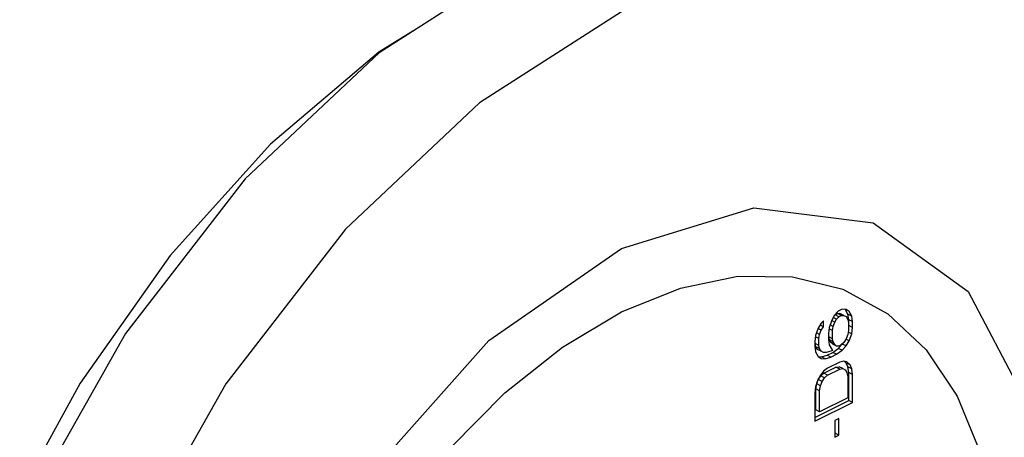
# Paper-space layout '005_EXP_CORICANT_PE_DRAWING_3_1' of a CAD drawing. Header units: millimetres. Extents: x 6 to 413, y 7 to 290.
# Tile 37 of 228: x 212.832 to 213.83, y 54.952 to 55.375. Entities that reach past the tile are written whole.
import ezdxf

# ---------------------------------------------------------------- set-up
doc = ezdxf.new("R2010")
doc.units = ezdxf.units.MM
doc.header["$LTSCALE"] = 23.1
for name, color, linetype in [('000_FAN_TRAY_L_R_SUB_AL_BL18', 7, 'CONTINUOUS'), ('124100000115A_M4_18T_L11_D_BL25', 7, 'CONTINUOUS'), ('FAN_TRAY_L_R_MP_BL13', 7, 'CONTINUOUS')]:
    doc.layers.add(name, color=color, linetype=linetype)

# ---------------------------------------------------------------- blocks, each defined once
blk = doc.blocks.new('FAN_TRAY_L_R_MP_BL13', base_point=(211.5998, 55.81422))
at = {"layer": 'FAN_TRAY_L_R_MP_BL13', "color": 7, "linetype": 'Continuous'}
blk.add_lwpolyline([(213.34034, 55.43384), (213.19669, 55.34168), (213.06073, 55.21387), (212.93947, 55.05706), (212.8392, 54.87929)], dxfattribs=at)
at = {"layer": 'FAN_TRAY_L_R_MP_BL13', "color": 3, "linetype": 'Continuous'}
for points in [[(213.44217, 55.38293), (213.29851, 55.29077), (213.16255, 55.16296), (213.04129, 55.00614), (212.94103, 54.82838)], [(213.30795, 55.0501), (213.44217, 55.14325), (213.57638, 55.18432), (213.69746, 55.1693), (213.79355, 55.09966), (213.85524, 54.98222), (213.8765, 54.82847)], [(213.02909, 54.56914), (213.09078, 54.74828), (213.18687, 54.91401), (213.30795, 55.0501)]]:
    blk.add_lwpolyline(points, dxfattribs=at)
blk = doc.blocks.new('000_FAN_TRAY_L_R_SUB_AL_BL18', base_point=(211.2732, 54.31917))
at = {"layer": '000_FAN_TRAY_L_R_SUB_AL_BL18', "color": 7, "linetype": 'Continuous'}
blk.add_line((212.89358, 55.00684), (212.81375, 54.86085), dxfattribs=at)
blk.add_lwpolyline([(213.23068, 55.36349), (213.19628, 55.34229), (213.08659, 55.2488), (212.98492, 55.13612), (212.89358, 55.00684)], dxfattribs=at)
blk = doc.blocks.new('124100000115A_M4_18T_L11_D_BL25', base_point=(213.44217, 54.6113))
at = {"layer": '124100000115A_M4_18T_L11_D_BL25', "color": 7, "linetype": 'Continuous'}
for p, q in [((213.66174, 55.07962), (213.65767, 55.07521)), ((213.6658, 55.08165), (213.66174, 55.07962)), ((213.66986, 55.08131), (213.6658, 55.08165)), ((213.67173, 55.07656), (213.6694, 55.08107)), ((213.67311, 55.07937), (213.66986, 55.08131)), ((213.64711, 55.06993), (213.64468, 55.06753)), ((213.64711, 55.064), (213.64711, 55.06993)), ((213.65524, 55.07043), (213.6528, 55.06328)), ((213.65849, 55.0685), (213.65511, 55.07019)), ((213.65767, 55.07521), (213.65524, 55.07043)), ((213.66011, 55.07168), (213.65675, 55.07337)), ((213.6578, 55.07508), (213.65873, 55.076)), ((213.65849, 55.0685), (213.66011, 55.07168)), ((213.65873, 55.076), (213.66117, 55.07722)), ((213.66255, 55.07409), (213.65873, 55.076)), ((213.66011, 55.07168), (213.66255, 55.07409)), ((213.66117, 55.07722), (213.6636, 55.07725)), ((213.66499, 55.07531), (213.66117, 55.07722)), ((213.66255, 55.07409), (213.66499, 55.07531)), ((213.66742, 55.07534), (213.6636, 55.07725)), ((213.66499, 55.07531), (213.66742, 55.07534)), ((213.66742, 55.07534), (213.66986, 55.07419)), ((213.66986, 55.07419), (213.67149, 55.07144)), ((213.67149, 55.07144), (213.6723, 55.06828)), ((213.67555, 55.07465), (213.67173, 55.07656)), ((213.67254, 55.07104), (213.67173, 55.07656)), ((213.67636, 55.06913), (213.67254, 55.07104)), ((213.67254, 55.0651), (213.67254, 55.07104)), ((213.67555, 55.07465), (213.67311, 55.07937)), ((213.67636, 55.06913), (213.67555, 55.07465)), ((213.64143, 55.06234), (213.63899, 55.05519)), ((213.64468, 55.06041), (213.6413, 55.06209)), ((213.64468, 55.06753), (213.64143, 55.06234)), ((213.64305, 55.05603), (213.64468, 55.06041)), ((213.64711, 55.064), (213.64375, 55.06568)), ((213.64468, 55.06041), (213.64711, 55.064)), ((213.6528, 55.06328), (213.65199, 55.05694)), ((213.65605, 55.06016), (213.65262, 55.06187)), ((213.65686, 55.06413), (213.65364, 55.06574)), ((213.65605, 55.06016), (213.65686, 55.06413)), ((213.65605, 55.05185), (213.65605, 55.06016)), ((213.65686, 55.06413), (213.65849, 55.0685)), ((213.6723, 55.05997), (213.67149, 55.05601)), ((213.6723, 55.06828), (213.6723, 55.05997)), ((213.67636, 55.06319), (213.67254, 55.0651)), ((213.67555, 55.05685), (213.67636, 55.06319)), ((213.67636, 55.06319), (213.67636, 55.06913)), ((213.63899, 55.05519), (213.63818, 55.04885)), ((213.64224, 55.05207), (213.63881, 55.05378)), ((213.64305, 55.05603), (213.63983, 55.05765)), ((213.64224, 55.05207), (213.64305, 55.05603)), ((213.64224, 55.04494), (213.64224, 55.05207)), ((213.65199, 55.05694), (213.65199, 55.05101)), ((213.65199, 55.05101), (213.6528, 55.04548)), ((213.65223, 55.05376), (213.65223, 55.05694)), ((213.65605, 55.05185), (213.65223, 55.05376)), ((213.65304, 55.0506), (213.65223, 55.05376)), ((213.65686, 55.04869), (213.65304, 55.0506)), ((213.65467, 55.04786), (213.65304, 55.0506)), ((213.65686, 55.04869), (213.65605, 55.05185)), ((213.66986, 55.05163), (213.66742, 55.04804)), ((213.67311, 55.0497), (213.66974, 55.05138)), ((213.67149, 55.05601), (213.66986, 55.05163)), ((213.66986, 55.04451), (213.67311, 55.0497)), ((213.67555, 55.05685), (213.67202, 55.05861)), ((213.67311, 55.0497), (213.67555, 55.05685)), ((213.32417, 54.99707), (213.38243, 55.04333)), ((213.63818, 55.04885), (213.63818, 55.0441)), ((213.63818, 55.0441), (213.63899, 55.03857)), ((213.63842, 55.04685), (213.63842, 55.04885)), ((213.64224, 55.04494), (213.63842, 55.04685)), ((213.63923, 55.0437), (213.63842, 55.04685)), ((213.64305, 55.04179), (213.63923, 55.0437)), ((213.64086, 55.04095), (213.63923, 55.0437)), ((213.64468, 55.03904), (213.64086, 55.04095)), ((213.64305, 55.04179), (213.64224, 55.04494)), ((213.64468, 55.03904), (213.64305, 55.04179)), ((213.6528, 55.04548), (213.65605, 55.03998)), ((213.65605, 55.03998), (213.65442, 55.03917)), ((213.65849, 55.04595), (213.65467, 55.04786)), ((213.65629, 55.04629), (213.65467, 55.04786)), ((213.66011, 55.04439), (213.65629, 55.04629)), ((213.65629, 55.03799), (213.66198, 55.04202)), ((213.65849, 55.04595), (213.65686, 55.04869)), ((213.66011, 55.04439), (213.65849, 55.04595)), ((213.66255, 55.04442), (213.66011, 55.04439)), ((213.66011, 55.03608), (213.6658, 55.04011)), ((213.66198, 55.04202), (213.66604, 55.04642)), ((213.6658, 55.04011), (213.66198, 55.04202)), ((213.66499, 55.04564), (213.66255, 55.04442)), ((213.66742, 55.04804), (213.66499, 55.04564)), ((213.6658, 55.04011), (213.66986, 55.04451)), ((213.66986, 55.04451), (213.66604, 55.04642)), ((213.63899, 55.03857), (213.64143, 55.03386)), ((213.64142, 55.03378), (213.64492, 55.03349)), ((213.64143, 55.03386), (213.64468, 55.03192)), ((213.64711, 55.03789), (213.64468, 55.03904)), ((213.64468, 55.03192), (213.64874, 55.03158)), ((213.64492, 55.03349), (213.65061, 55.03514)), ((213.64874, 55.03158), (213.64492, 55.03349)), ((213.64955, 55.03792), (213.64711, 55.03789)), ((213.64874, 55.03158), (213.65442, 55.03323)), ((213.65442, 55.03917), (213.64955, 55.03792)), ((213.65061, 55.03514), (213.65629, 55.03799)), ((213.65442, 55.03323), (213.65061, 55.03514)), ((213.65442, 55.03323), (213.66011, 55.03608)), ((213.66011, 55.03608), (213.65629, 55.03799)), ((213.65117, 55.02211), (213.64711, 55.01889)), ((213.64736, 55.0169), (213.65954, 55.02299)), ((213.66336, 55.02821), (213.65117, 55.02211)), ((213.65117, 55.01499), (213.66336, 55.02108)), ((213.65954, 55.02299), (213.66279, 55.02343)), ((213.66336, 55.02108), (213.65954, 55.02299)), ((213.66661, 55.02152), (213.66279, 55.02343)), ((213.66742, 55.02905), (213.66336, 55.02821)), ((213.66336, 55.02108), (213.66661, 55.02152)), ((213.66661, 55.02152), (213.66905, 55.02037)), ((213.67067, 55.0283), (213.66742, 55.02905)), ((213.6701, 55.02709), (213.66826, 55.02886)), ((213.66905, 55.02037), (213.67067, 55.01762)), ((213.67392, 55.02518), (213.6701, 55.02709)), ((213.67173, 55.02315), (213.6701, 55.02709)), ((213.67392, 55.02518), (213.67067, 55.0283)), ((213.67555, 55.02124), (213.67173, 55.02315)), ((213.67254, 55.01762), (213.67173, 55.02315)), ((213.67555, 55.02124), (213.67392, 55.02518)), ((213.67636, 55.01571), (213.67555, 55.02124)), ((213.64004, 55.00612), (213.64167, 55.0105)), ((213.64386, 55.0149), (213.64061, 55.00852)), ((213.64167, 55.0105), (213.64411, 55.01409)), ((213.64549, 55.00859), (213.64167, 55.0105)), ((213.64711, 55.01889), (213.64386, 55.0149)), ((213.64411, 55.01409), (213.64736, 55.0169)), ((213.64792, 55.01218), (213.64411, 55.01409)), ((213.64549, 55.00859), (213.64792, 55.01218)), ((213.65117, 55.01499), (213.64736, 55.0169)), ((213.64792, 55.01218), (213.65117, 55.01499)), ((213.67067, 55.01762), (213.67149, 55.01328)), ((213.67149, 55.01328), (213.67149, 54.99191)), ((213.67636, 55.01571), (213.67254, 55.01762)), ((213.67254, 54.98914), (213.67254, 55.01762)), ((213.67636, 54.98723), (213.67636, 55.01571)), ((213.63899, 55.00296), (213.63818, 54.99662)), ((213.64061, 55.00852), (213.63899, 55.00296)), ((213.63923, 55.00097), (213.64004, 55.00612)), ((213.64305, 54.99906), (213.63923, 55.00097)), ((213.63923, 54.9796), (213.63923, 55.00097)), ((213.64386, 55.00421), (213.64004, 55.00612)), ((213.64305, 54.99906), (213.64386, 55.00421)), ((213.64386, 55.00421), (213.64549, 55.00859)), ((213.26882, 54.94131), (213.32417, 54.99707)), ((213.63818, 54.99662), (213.63818, 54.96814)), ((213.64305, 54.97769), (213.64305, 54.99906)), ((213.67149, 54.99191), (213.64305, 54.97769)), ((213.63818, 54.97195), (213.67254, 54.98914)), ((213.63818, 54.96814), (213.67636, 54.98723)), ((213.67636, 54.98723), (213.67254, 54.98914)), ((213.64305, 54.97769), (213.63923, 54.9796)), ((213.66255, 54.97083), (213.65849, 54.9688)), ((213.66255, 54.95421), (213.66255, 54.97083)), ((213.65849, 54.9688), (213.65849, 54.95218)), ((213.65873, 54.95612), (213.65873, 54.9688)), ((213.65849, 54.95218), (213.66255, 54.95421)), ((213.66255, 54.95421), (213.65873, 54.95612))]:
    blk.add_line(p, q, dxfattribs=at)
blk.add_lwpolyline([(213.38243, 55.04333), (213.44217, 55.07895), (213.5019, 55.10306), (213.56016, 55.11506), (213.61552, 55.11466), (213.6666, 55.10186), (213.71217, 55.07698), (213.75108, 55.04064), (213.78239, 54.99372), (213.80532, 54.93739), (213.8193, 54.87302), (213.824, 54.80222)], dxfattribs=at)

psp = doc.layouts.new('005_EXP_CORICANT_PE_DRAWING_3_1')

# ---------------------------------------------------------------- block references
at = {"layer": '000_FAN_TRAY_L_R_SUB_AL_BL18'}
psp.add_blockref('000_FAN_TRAY_L_R_SUB_AL_BL18', (211.2732, 54.31917), dxfattribs=at)
at = {"layer": '124100000115A_M4_18T_L11_D_BL25'}
psp.add_blockref('124100000115A_M4_18T_L11_D_BL25', (213.44217, 54.6113), dxfattribs=at)
at = {"layer": 'FAN_TRAY_L_R_MP_BL13'}
psp.add_blockref('FAN_TRAY_L_R_MP_BL13', (211.5998, 55.81422), dxfattribs=at)

doc.saveas('drawing.dxf')
